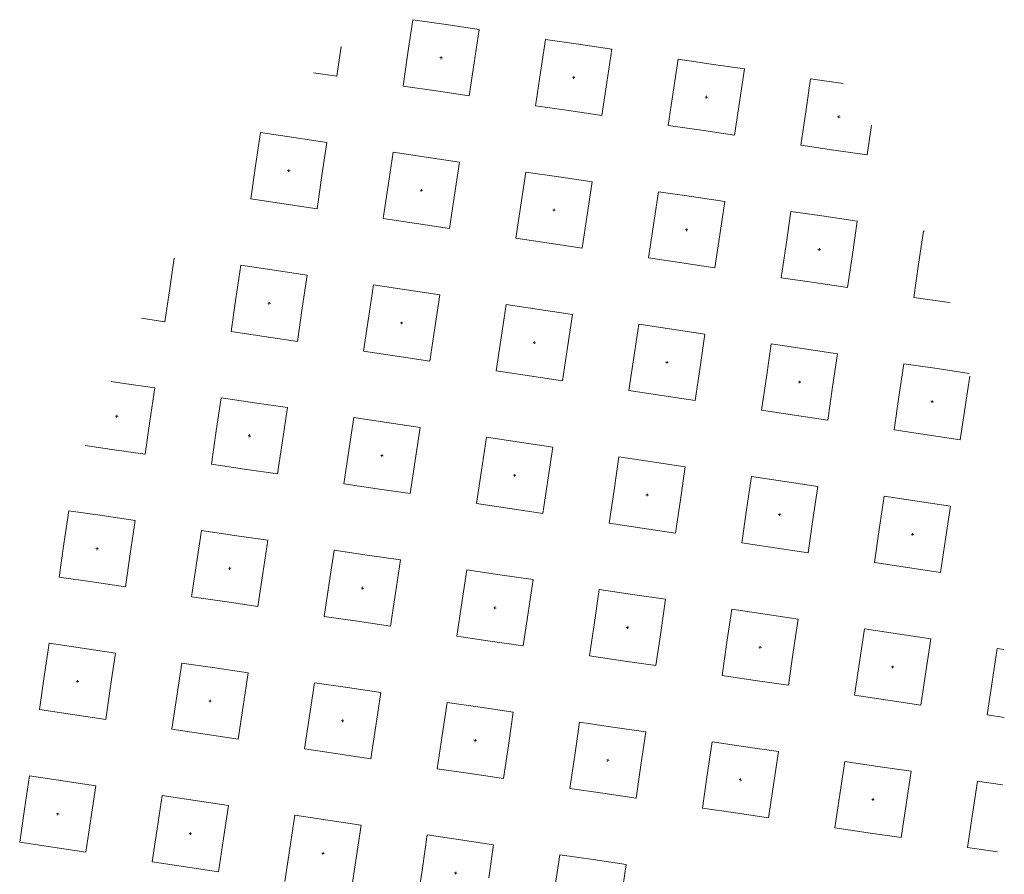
# Model space of a CAD drawing. Header units: metres. Extents: x 167072 to 168585, y 462393 to 462997.
# Tile 36 of 95: x 167589.63 to 167590.81, y 462583.61 to 462584.63. Entities that reach past the tile are written whole.
import ezdxf
from ezdxf.enums import TextEntityAlignment as Align

# ---------------------------------------------------------------- set-up
doc = ezdxf.new("R2010")
doc.units = ezdxf.units.M
doc.header["$LTSCALE"] = 0.2
doc.layers.get('0').update_dxf_attribs({"lineweight": 25})
doc.layers.add('N-WE-VH-VERHARDING_TEGEL_GRAS-S', color=70, linetype='Continuous', lineweight=13)
doc.styles.add('NLCS-ISO', font='NLCS-ISO.ttf')

# ---------------------------------------------------------------- blocks, each defined once
blk = doc.blocks.new('SVH-GRASTEGEL_STIP-SO')
for p, q in [((0.1556, 2.8244), (0.3556, 2.8244)), ((0.1556, 2.6244), (0.1556, 2.8244)), ((0.3556, 2.8244), (0.5556, 2.8244)), ((0.5556, 2.6244), (0.5556, 2.8244)), ((0.9556, 2.8244), (1.1556, 2.8244)), ((0.9556, 2.6244), (0.9556, 2.8244)), ((1.1556, 2.8244), (1.3556, 2.8244)), ((1.3556, 2.6244), (1.3556, 2.8244)), ((1.7556, 2.8244), (1.9556, 2.8244)), ((1.7556, 2.6244), (1.7556, 2.8244)), ((1.9556, 2.8244), (2.1556, 2.8244)), ((2.1556, 2.6244), (2.1556, 2.8244)), ((2.5556, 2.6244), (2.5556, 2.7854)), ((2.9556, 2.6244), (2.9556, 2.6878)), ((0.1556, 2.4244), (0.1556, 2.6244)), ((0.3481, 2.6244), (0.3556, 2.6244)), ((0.3481, 2.6244), (0.3556, 2.6244)), ((0.3556, 2.6319), (0.3556, 2.6244)), ((0.3556, 2.6319), (0.3556, 2.6244)), ((0.3556, 2.6244), (0.3556, 2.6169)), ((0.3556, 2.6244), (0.3631, 2.6244)), ((0.3556, 2.6244), (0.3556, 2.6169)), ((0.3556, 2.6244), (0.3631, 2.6244)), ((0.5556, 2.4244), (0.5556, 2.6244)), ((0.9556, 2.4244), (0.9556, 2.6244)), ((1.1481, 2.6244), (1.1556, 2.6244)), ((1.1481, 2.6244), (1.1556, 2.6244)), ((1.1556, 2.6319), (1.1556, 2.6244)), ((1.1556, 2.6319), (1.1556, 2.6244)), ((1.1556, 2.6244), (1.1556, 2.6169)), ((1.1556, 2.6244), (1.1631, 2.6244)), ((1.1556, 2.6244), (1.1556, 2.6169)), ((1.1556, 2.6244), (1.1631, 2.6244)), ((1.3556, 2.4244), (1.3556, 2.6244)), ((1.7556, 2.4244), (1.7556, 2.6244)), ((1.9481, 2.6244), (1.9556, 2.6244)), ((1.9481, 2.6244), (1.9556, 2.6244)), ((1.9556, 2.6319), (1.9556, 2.6244)), ((1.9556, 2.6319), (1.9556, 2.6244)), ((1.9556, 2.6244), (1.9556, 2.6169)), ((1.9556, 2.6244), (1.9631, 2.6244)), ((1.9556, 2.6244), (1.9556, 2.6169)), ((1.9556, 2.6244), (1.9631, 2.6244)), ((2.1556, 2.4244), (2.1556, 2.6244)), ((2.5556, 2.4244), (2.5556, 2.6244)), ((2.7481, 2.6244), (2.7556, 2.6244)), ((2.7481, 2.6244), (2.7556, 2.6244)), ((2.7556, 2.6319), (2.7556, 2.6244)), ((2.7556, 2.6319), (2.7556, 2.6244)), ((2.7556, 2.6244), (2.7556, 2.6169)), ((2.7556, 2.6244), (2.7631, 2.6244)), ((2.7556, 2.6244), (2.7556, 2.6169)), ((2.7556, 2.6244), (2.7631, 2.6244)), ((2.9556, 2.4244), (2.9556, 2.6244)), ((3.3556, 2.4244), (3.3556, 2.5648)), ((0.1556, 2.4244), (0.3556, 2.4244)), ((0.3556, 2.4244), (0.5556, 2.4244)), ((0.9556, 2.4244), (1.1556, 2.4244)), ((1.1556, 2.4244), (1.3556, 2.4244)), ((1.7556, 2.4244), (1.9556, 2.4244)), ((1.9556, 2.4244), (2.1556, 2.4244)), ((2.5556, 2.4244), (2.7556, 2.4244)), ((2.7556, 2.4244), (2.9556, 2.4244)), ((3.3556, 2.4244), (3.5556, 2.4244)), ((3.5556, 2.4244), (3.7387, 2.4244)), ((0.1556, 2.0244), (0.3556, 2.0244)), ((0.1556, 1.8244), (0.1556, 2.0244)), ((0.3556, 2.0244), (0.5556, 2.0244)), ((0.5556, 1.8244), (0.5556, 2.0244)), ((0.9556, 2.0244), (1.1556, 2.0244)), ((0.9556, 1.8244), (0.9556, 2.0244)), ((1.1556, 2.0244), (1.3556, 2.0244)), ((1.3556, 1.8244), (1.3556, 2.0244)), ((1.7556, 2.0244), (1.9556, 2.0244)), ((1.7556, 1.8244), (1.7556, 2.0244)), ((1.9556, 2.0244), (2.1556, 2.0244)), ((2.1556, 1.8244), (2.1556, 2.0244)), ((2.5556, 2.0244), (2.7556, 2.0244)), ((2.5556, 1.8244), (2.5556, 2.0244)), ((2.7556, 2.0244), (2.9556, 2.0244)), ((2.9556, 1.8244), (2.9556, 2.0244)), ((3.3556, 2.0244), (3.5556, 2.0244)), ((3.3556, 1.8244), (3.3556, 2.0244)), ((3.5556, 2.0244), (3.7556, 2.0244)), ((3.7556, 1.8244), (3.7556, 2.0244)), ((4.1556, 2.0244), (4.3556, 2.0244)), ((4.1556, 1.8244), (4.1556, 2.0244)), ((4.3556, 2.0244), (4.5556, 2.0244)), ((4.5556, 1.8244), (4.5556, 2.0244)), ((0.1556, 1.6244), (0.1556, 1.8244)), ((0.3481, 1.8244), (0.3556, 1.8244)), ((0.3481, 1.8244), (0.3556, 1.8244)), ((0.3556, 1.8319), (0.3556, 1.8244)), ((0.3556, 1.8319), (0.3556, 1.8244)), ((0.3556, 1.8244), (0.3556, 1.8169)), ((0.3556, 1.8244), (0.3631, 1.8244)), ((0.3556, 1.8244), (0.3556, 1.8169)), ((0.3556, 1.8244), (0.3631, 1.8244)), ((0.5556, 1.6244), (0.5556, 1.8244)), ((0.9556, 1.6244), (0.9556, 1.8244)), ((1.1481, 1.8244), (1.1556, 1.8244)), ((1.1481, 1.8244), (1.1556, 1.8244)), ((1.1556, 1.8319), (1.1556, 1.8244)), ((1.1556, 1.8319), (1.1556, 1.8244)), ((1.1556, 1.8244), (1.1556, 1.8169)), ((1.1556, 1.8244), (1.1631, 1.8244)), ((1.1556, 1.8244), (1.1556, 1.8169)), ((1.1556, 1.8244), (1.1631, 1.8244)), ((1.3556, 1.6244), (1.3556, 1.8244)), ((1.7556, 1.6244), (1.7556, 1.8244)), ((1.9481, 1.8244), (1.9556, 1.8244)), ((1.9481, 1.8244), (1.9556, 1.8244)), ((1.9556, 1.8319), (1.9556, 1.8244)), ((1.9556, 1.8319), (1.9556, 1.8244)), ((1.9556, 1.8244), (1.9556, 1.8169)), ((1.9556, 1.8244), (1.9631, 1.8244)), ((1.9556, 1.8244), (1.9556, 1.8169)), ((1.9556, 1.8244), (1.9631, 1.8244)), ((2.1556, 1.6244), (2.1556, 1.8244)), ((2.5556, 1.6244), (2.5556, 1.8244)), ((2.7481, 1.8244), (2.7556, 1.8244)), ((2.7481, 1.8244), (2.7556, 1.8244)), ((2.7556, 1.8319), (2.7556, 1.8244)), ((2.7556, 1.8319), (2.7556, 1.8244)), ((2.7556, 1.8244), (2.7556, 1.8169)), ((2.7556, 1.8244), (2.7631, 1.8244)), ((2.7556, 1.8244), (2.7556, 1.8169)), ((2.7556, 1.8244), (2.7631, 1.8244)), ((2.9556, 1.6244), (2.9556, 1.8244)), ((3.3556, 1.6244), (3.3556, 1.8244)), ((3.5481, 1.8244), (3.5556, 1.8244)), ((3.5481, 1.8244), (3.5556, 1.8244)), ((3.5556, 1.8319), (3.5556, 1.8244)), ((3.5556, 1.8319), (3.5556, 1.8244)), ((3.5556, 1.8244), (3.5556, 1.8169)), ((3.5556, 1.8244), (3.5631, 1.8244)), ((3.5556, 1.8244), (3.5556, 1.8169)), ((3.5556, 1.8244), (3.5631, 1.8244)), ((3.7556, 1.6244), (3.7556, 1.8244)), ((4.1556, 1.6244), (4.1556, 1.8244)), ((4.3481, 1.8244), (4.3556, 1.8244)), ((4.3481, 1.8244), (4.3556, 1.8244)), ((4.3556, 1.8319), (4.3556, 1.8244)), ((4.3556, 1.8319), (4.3556, 1.8244)), ((4.3556, 1.8244), (4.3556, 1.8169)), ((4.3556, 1.8244), (4.3631, 1.8244)), ((4.3556, 1.8244), (4.3556, 1.8169)), ((4.3556, 1.8244), (4.3631, 1.8244)), ((4.5556, 1.6244), (4.5556, 1.8244)), ((4.9556, 1.6244), (4.9556, 1.7655)), ((0.1556, 1.6244), (0.3556, 1.6244)), ((0.3556, 1.6244), (0.5556, 1.6244)), ((0.9556, 1.6244), (1.1556, 1.6244)), ((1.1556, 1.6244), (1.3556, 1.6244)), ((1.7556, 1.6244), (1.9556, 1.6244)), ((1.9556, 1.6244), (2.1556, 1.6244)), ((2.5556, 1.6244), (2.7556, 1.6244)), ((2.7556, 1.6244), (2.9556, 1.6244)), ((3.3556, 1.6244), (3.5556, 1.6244)), ((3.5556, 1.6244), (3.7556, 1.6244)), ((4.1556, 1.6244), (4.3556, 1.6244)), ((4.3556, 1.6244), (4.5556, 1.6244)), ((4.9556, 1.6244), (5.1344, 1.6244)), ((0.1556, 1.2244), (0.3556, 1.2244)), ((0.3556, 1.2244), (0.5556, 1.2244)), ((0.5556, 1.0244), (0.5556, 1.2244)), ((0.9556, 1.2244), (1.1556, 1.2244)), ((0.9556, 1.0244), (0.9556, 1.2244)), ((1.1556, 1.2244), (1.3556, 1.2244)), ((1.3556, 1.0244), (1.3556, 1.2244)), ((1.7556, 1.2244), (1.9556, 1.2244)), ((1.7556, 1.0244), (1.7556, 1.2244)), ((1.9556, 1.2244), (2.1556, 1.2244)), ((2.1556, 1.0244), (2.1556, 1.2244)), ((2.5556, 1.2244), (2.7556, 1.2244)), ((2.5556, 1.0244), (2.5556, 1.2244)), ((2.7556, 1.2244), (2.9556, 1.2244)), ((2.9556, 1.0244), (2.9556, 1.2244)), ((3.3556, 1.2244), (3.5556, 1.2244)), ((3.3556, 1.0244), (3.3556, 1.2244)), ((3.5556, 1.2244), (3.7556, 1.2244)), ((3.7556, 1.0244), (3.7556, 1.2244)), ((4.1556, 1.2244), (4.3556, 1.2244)), ((4.1556, 1.0244), (4.1556, 1.2244)), ((4.3556, 1.2244), (4.5556, 1.2244)), ((4.5556, 1.0244), (4.5556, 1.2244)), ((4.9556, 1.2244), (5.1556, 1.2244)), ((4.9556, 1.0244), (4.9556, 1.2244)), ((5.1556, 1.2244), (5.3556, 1.2244)), ((5.3556, 1.0244), (5.3556, 1.2244)), ((0.3481, 1.0244), (0.3556, 1.0244)), ((0.3481, 1.0244), (0.3556, 1.0244)), ((0.3556, 1.0319), (0.3556, 1.0244)), ((0.3556, 1.0319), (0.3556, 1.0244)), ((0.3556, 1.0244), (0.3556, 1.0169)), ((0.3556, 1.0244), (0.3631, 1.0244)), ((0.3556, 1.0244), (0.3556, 1.0169)), ((0.3556, 1.0244), (0.3631, 1.0244)), ((0.5556, 0.8244), (0.5556, 1.0244)), ((0.9556, 0.8244), (0.9556, 1.0244)), ((1.1481, 1.0244), (1.1556, 1.0244)), ((1.1481, 1.0244), (1.1556, 1.0244)), ((1.1556, 1.0319), (1.1556, 1.0244)), ((1.1556, 1.0319), (1.1556, 1.0244)), ((1.1556, 1.0244), (1.1556, 1.0169)), ((1.1556, 1.0244), (1.1631, 1.0244)), ((1.1556, 1.0244), (1.1556, 1.0169)), ((1.1556, 1.0244), (1.1631, 1.0244)), ((1.3556, 0.8244), (1.3556, 1.0244)), ((1.7556, 0.8244), (1.7556, 1.0244)), ((1.9481, 1.0244), (1.9556, 1.0244)), ((1.9481, 1.0244), (1.9556, 1.0244)), ((1.9556, 1.0319), (1.9556, 1.0244)), ((1.9556, 1.0319), (1.9556, 1.0244)), ((1.9556, 1.0244), (1.9556, 1.0169)), ((1.9556, 1.0244), (1.9631, 1.0244)), ((1.9556, 1.0244), (1.9556, 1.0169)), ((1.9556, 1.0244), (1.9631, 1.0244)), ((2.1556, 0.8244), (2.1556, 1.0244)), ((2.5556, 0.8244), (2.5556, 1.0244)), ((2.7481, 1.0244), (2.7556, 1.0244)), ((2.7481, 1.0244), (2.7556, 1.0244)), ((2.7556, 1.0319), (2.7556, 1.0244)), ((2.7556, 1.0319), (2.7556, 1.0244)), ((2.7556, 1.0244), (2.7556, 1.0169)), ((2.7556, 1.0244), (2.7631, 1.0244)), ((2.7556, 1.0244), (2.7556, 1.0169)), ((2.7556, 1.0244), (2.7631, 1.0244)), ((2.9556, 0.8244), (2.9556, 1.0244)), ((3.3556, 0.8244), (3.3556, 1.0244)), ((3.5481, 1.0244), (3.5556, 1.0244)), ((3.5481, 1.0244), (3.5556, 1.0244)), ((3.5556, 1.0319), (3.5556, 1.0244)), ((3.5556, 1.0319), (3.5556, 1.0244)), ((3.5556, 1.0244), (3.5556, 1.0169)), ((3.5556, 1.0244), (3.5631, 1.0244)), ((3.5556, 1.0244), (3.5556, 1.0169)), ((3.5556, 1.0244), (3.5631, 1.0244)), ((3.7556, 0.8244), (3.7556, 1.0244)), ((4.1556, 0.8244), (4.1556, 1.0244)), ((4.3481, 1.0244), (4.3556, 1.0244)), ((4.3481, 1.0244), (4.3556, 1.0244)), ((4.3556, 1.0319), (4.3556, 1.0244)), ((4.3556, 1.0319), (4.3556, 1.0244)), ((4.3556, 1.0244), (4.3556, 1.0169)), ((4.3556, 1.0244), (4.3631, 1.0244)), ((4.3556, 1.0244), (4.3556, 1.0169)), ((4.3556, 1.0244), (4.3631, 1.0244)), ((4.5556, 0.8244), (4.5556, 1.0244)), ((4.9556, 0.8244), (4.9556, 1.0244)), ((5.1481, 1.0244), (5.1556, 1.0244)), ((5.1481, 1.0244), (5.1556, 1.0244)), ((5.1556, 1.0319), (5.1556, 1.0244)), ((5.1556, 1.0319), (5.1556, 1.0244)), ((5.1556, 1.0244), (5.1556, 1.0169)), ((5.1556, 1.0244), (5.1631, 1.0244)), ((5.1556, 1.0244), (5.1556, 1.0169)), ((5.1556, 1.0244), (5.1631, 1.0244)), ((5.3556, 0.8244), (5.3556, 1.0244)), ((0.1556, 0.8244), (0.3556, 0.8244)), ((0.3556, 0.8244), (0.5556, 0.8244)), ((0.9556, 0.8244), (1.1556, 0.8244)), ((1.1556, 0.8244), (1.3556, 0.8244)), ((1.7556, 0.8244), (1.9556, 0.8244)), ((1.9556, 0.8244), (2.1556, 0.8244)), ((2.5556, 0.8244), (2.7556, 0.8244)), ((2.7556, 0.8244), (2.9556, 0.8244)), ((3.3556, 0.8244), (3.5556, 0.8244)), ((3.5556, 0.8244), (3.7556, 0.8244)), ((4.1556, 0.8244), (4.3556, 0.8244)), ((4.3556, 0.8244), (4.5556, 0.8244)), ((4.9556, 0.8244), (5.1556, 0.8244)), ((5.1556, 0.8244), (5.3556, 0.8244)), ((0.1556, 0.4244), (0.3556, 0.4244)), ((0.3556, 0.4244), (0.5556, 0.4244)), ((0.5556, 0.2244), (0.5556, 0.4244)), ((0.9556, 0.4244), (1.1556, 0.4244)), ((0.9556, 0.2244), (0.9556, 0.4244)), ((1.1556, 0.4244), (1.3556, 0.4244)), ((1.3556, 0.2244), (1.3556, 0.4244)), ((1.7556, 0.4244), (1.9556, 0.4244)), ((1.7556, 0.2244), (1.7556, 0.4244)), ((1.9556, 0.4244), (2.1556, 0.4244)), ((2.1556, 0.2244), (2.1556, 0.4244)), ((2.5556, 0.4244), (2.7556, 0.4244)), ((2.5556, 0.2244), (2.5556, 0.4244)), ((2.7556, 0.4244), (2.9556, 0.4244)), ((2.9556, 0.2244), (2.9556, 0.4244)), ((3.3556, 0.4244), (3.5556, 0.4244)), ((3.3556, 0.2244), (3.3556, 0.4244)), ((3.5556, 0.4244), (3.7556, 0.4244)), ((3.7556, 0.2244), (3.7556, 0.4244)), ((4.1556, 0.4244), (4.3556, 0.4244)), ((4.1556, 0.2244), (4.1556, 0.4244)), ((4.3556, 0.4244), (4.5556, 0.4244)), ((4.5556, 0.2244), (4.5556, 0.4244)), ((4.9556, 0.4244), (5.1556, 0.4244)), ((4.9556, 0.2244), (4.9556, 0.4244)), ((5.1556, 0.4244), (5.3556, 0.4244)), ((5.3556, 0.2244), (5.3556, 0.4244)), ((0.3481, 0.2244), (0.3556, 0.2244)), ((0.3481, 0.2244), (0.3556, 0.2244)), ((0.3556, 0.2319), (0.3556, 0.2244)), ((0.3556, 0.2319), (0.3556, 0.2244)), ((0.3556, 0.2244), (0.3556, 0.2169)), ((0.3556, 0.2244), (0.3631, 0.2244)), ((0.3556, 0.2244), (0.3556, 0.2169)), ((0.3556, 0.2244), (0.3631, 0.2244)), ((0.5556, 0.0244), (0.5556, 0.2244)), ((0.9556, 0.0244), (0.9556, 0.2244)), ((1.1481, 0.2244), (1.1556, 0.2244)), ((1.1481, 0.2244), (1.1556, 0.2244)), ((1.1556, 0.2319), (1.1556, 0.2244)), ((1.1556, 0.2319), (1.1556, 0.2244)), ((1.1556, 0.2244), (1.1556, 0.2169)), ((1.1556, 0.2244), (1.1631, 0.2244)), ((1.1556, 0.2244), (1.1556, 0.2169)), ((1.1556, 0.2244), (1.1631, 0.2244)), ((1.3556, 0.0244), (1.3556, 0.2244)), ((1.7556, 0.0244), (1.7556, 0.2244)), ((1.9481, 0.2244), (1.9556, 0.2244)), ((1.9481, 0.2244), (1.9556, 0.2244)), ((1.9556, 0.2319), (1.9556, 0.2244)), ((1.9556, 0.2319), (1.9556, 0.2244)), ((1.9556, 0.2244), (1.9556, 0.2169)), ((1.9556, 0.2244), (1.9631, 0.2244)), ((1.9556, 0.2244), (1.9556, 0.2169)), ((1.9556, 0.2244), (1.9631, 0.2244)), ((2.1556, 0.0244), (2.1556, 0.2244)), ((2.5556, 0.0244), (2.5556, 0.2244)), ((2.7481, 0.2244), (2.7556, 0.2244)), ((2.7481, 0.2244), (2.7556, 0.2244)), ((2.7556, 0.2319), (2.7556, 0.2244)), ((2.7556, 0.2319), (2.7556, 0.2244)), ((2.7556, 0.2244), (2.7556, 0.2169)), ((2.7556, 0.2244), (2.7631, 0.2244)), ((2.7556, 0.2244), (2.7556, 0.2169)), ((2.7556, 0.2244), (2.7631, 0.2244)), ((2.9556, 0.0244), (2.9556, 0.2244)), ((3.3556, 0.0244), (3.3556, 0.2244)), ((3.5481, 0.2244), (3.5556, 0.2244)), ((3.5481, 0.2244), (3.5556, 0.2244)), ((3.5556, 0.2319), (3.5556, 0.2244)), ((3.5556, 0.2319), (3.5556, 0.2244)), ((3.5556, 0.2244), (3.5556, 0.2169)), ((3.5556, 0.2244), (3.5631, 0.2244)), ((3.5556, 0.2244), (3.5556, 0.2169)), ((3.5556, 0.2244), (3.5631, 0.2244)), ((3.7556, 0.0244), (3.7556, 0.2244)), ((4.1556, 0.0244), (4.1556, 0.2244)), ((4.3481, 0.2244), (4.3556, 0.2244)), ((4.3481, 0.2244), (4.3556, 0.2244)), ((4.3556, 0.2319), (4.3556, 0.2244)), ((4.3556, 0.2319), (4.3556, 0.2244)), ((4.3556, 0.2244), (4.3556, 0.2169)), ((4.3556, 0.2244), (4.3631, 0.2244)), ((4.3556, 0.2244), (4.3556, 0.2169)), ((4.3556, 0.2244), (4.3631, 0.2244)), ((4.5556, 0.0244), (4.5556, 0.2244)), ((4.9556, 0.0244), (4.9556, 0.2244)), ((5.1481, 0.2244), (5.1556, 0.2244)), ((5.1481, 0.2244), (5.1556, 0.2244)), ((5.1556, 0.2319), (5.1556, 0.2244)), ((5.1556, 0.2319), (5.1556, 0.2244)), ((5.1556, 0.2244), (5.1556, 0.2169)), ((5.1556, 0.2244), (5.1631, 0.2244)), ((5.1556, 0.2244), (5.1556, 0.2169)), ((5.1556, 0.2244), (5.1631, 0.2244)), ((5.3556, 0.0244), (5.3556, 0.2244)), ((0.3556, 0.0244), (0.5556, 0.0244)), ((0.9556, 0.0244), (1.1556, 0.0244)), ((1.1556, 0.0244), (1.3556, 0.0244)), ((1.7556, 0.0244), (1.9556, 0.0244)), ((1.9556, 0.0244), (2.1556, 0.0244)), ((2.5556, 0.0244), (2.7556, 0.0244)), ((2.7556, 0.0244), (2.9556, 0.0244)), ((3.3556, 0.0244), (3.5556, 0.0244)), ((3.5556, 0.0244), (3.7556, 0.0244)), ((4.1556, 0.0244), (4.3556, 0.0244)), ((4.3556, 0.0244), (4.5556, 0.0244)), ((4.9556, 0.0244), (5.1556, 0.0244)), ((5.1556, 0.0244), (5.3556, 0.0244)), ((0.3556, -0.3756), (0.5556, -0.3756)), ((0.5556, -0.5756), (0.5556, -0.3756)), ((0.9556, -0.3756), (1.1556, -0.3756)), ((0.9556, -0.5756), (0.9556, -0.3756)), ((1.1556, -0.3756), (1.3556, -0.3756)), ((1.3556, -0.5756), (1.3556, -0.3756)), ((1.7556, -0.3756), (1.9556, -0.3756)), ((1.7556, -0.5756), (1.7556, -0.3756)), ((1.9556, -0.3756), (2.1556, -0.3756)), ((2.1556, -0.5756), (2.1556, -0.3756)), ((2.5556, -0.3756), (2.7556, -0.3756)), ((2.5556, -0.5756), (2.5556, -0.3756)), ((2.7556, -0.3756), (2.9556, -0.3756)), ((2.9556, -0.5756), (2.9556, -0.3756)), ((3.3556, -0.3756), (3.5556, -0.3756)), ((3.3556, -0.5756), (3.3556, -0.3756)), ((3.5556, -0.3756), (3.7556, -0.3756)), ((3.7556, -0.5756), (3.7556, -0.3756)), ((4.1556, -0.3756), (4.3556, -0.3756)), ((4.1556, -0.5756), (4.1556, -0.3756)), ((4.3556, -0.3756), (4.5556, -0.3756)), ((4.5556, -0.5756), (4.5556, -0.3756)), ((4.9556, -0.3756), (5.1556, -0.3756)), ((4.9556, -0.5756), (4.9556, -0.3756)), ((5.1556, -0.3756), (5.3556, -0.3756)), ((5.3556, -0.5756), (5.3556, -0.3756)), ((0.5556, -0.7756), (0.5556, -0.5756)), ((0.9556, -0.7756), (0.9556, -0.5756)), ((1.1481, -0.5756), (1.1556, -0.5756)), ((1.1481, -0.5756), (1.1556, -0.5756)), ((1.1556, -0.5681), (1.1556, -0.5756)), ((1.1556, -0.5681), (1.1556, -0.5756)), ((1.1556, -0.5756), (1.1556, -0.5831)), ((1.1556, -0.5756), (1.1631, -0.5756)), ((1.1556, -0.5756), (1.1556, -0.5831)), ((1.1556, -0.5756), (1.1631, -0.5756)), ((1.3556, -0.7756), (1.3556, -0.5756)), ((1.7556, -0.7756), (1.7556, -0.5756)), ((1.9481, -0.5756), (1.9556, -0.5756)), ((1.9481, -0.5756), (1.9556, -0.5756)), ((1.9556, -0.5681), (1.9556, -0.5756)), ((1.9556, -0.5681), (1.9556, -0.5756)), ((1.9556, -0.5756), (1.9556, -0.5831)), ((1.9556, -0.5756), (1.9631, -0.5756)), ((1.9556, -0.5756), (1.9556, -0.5831)), ((1.9556, -0.5756), (1.9631, -0.5756)), ((2.1556, -0.7756), (2.1556, -0.5756)), ((2.5556, -0.7756), (2.5556, -0.5756)), ((2.7481, -0.5756), (2.7556, -0.5756)), ((2.7481, -0.5756), (2.7556, -0.5756)), ((2.7556, -0.5681), (2.7556, -0.5756)), ((2.7556, -0.5681), (2.7556, -0.5756)), ((2.7556, -0.5756), (2.7556, -0.5831)), ((2.7556, -0.5756), (2.7631, -0.5756)), ((2.7556, -0.5756), (2.7556, -0.5831)), ((2.7556, -0.5756), (2.7631, -0.5756)), ((2.9556, -0.7756), (2.9556, -0.5756)), ((3.3556, -0.7756), (3.3556, -0.5756)), ((3.5481, -0.5756), (3.5556, -0.5756)), ((3.5481, -0.5756), (3.5556, -0.5756)), ((3.5556, -0.5681), (3.5556, -0.5756)), ((3.5556, -0.5681), (3.5556, -0.5756)), ((3.5556, -0.5756), (3.5556, -0.5831)), ((3.5556, -0.5756), (3.5631, -0.5756)), ((3.5556, -0.5756), (3.5556, -0.5831)), ((3.5556, -0.5756), (3.5631, -0.5756)), ((3.7556, -0.7756), (3.7556, -0.5756)), ((4.1556, -0.7756), (4.1556, -0.5756)), ((4.3481, -0.5756), (4.3556, -0.5756)), ((4.3481, -0.5756), (4.3556, -0.5756)), ((4.3556, -0.5681), (4.3556, -0.5756)), ((4.3556, -0.5681), (4.3556, -0.5756)), ((4.3556, -0.5756), (4.3556, -0.5831)), ((4.3556, -0.5756), (4.3631, -0.5756)), ((4.3556, -0.5756), (4.3556, -0.5831)), ((4.3556, -0.5756), (4.3631, -0.5756)), ((4.5556, -0.7756), (4.5556, -0.5756)), ((4.9556, -0.7756), (4.9556, -0.5756)), ((5.1481, -0.5756), (5.1556, -0.5756)), ((5.1481, -0.5756), (5.1556, -0.5756)), ((5.1556, -0.5681), (5.1556, -0.5756)), ((5.1556, -0.5681), (5.1556, -0.5756)), ((5.1556, -0.5756), (5.1556, -0.5831)), ((5.1556, -0.5756), (5.1631, -0.5756)), ((5.1556, -0.5756), (5.1556, -0.5831)), ((5.1556, -0.5756), (5.1631, -0.5756)), ((5.3556, -0.7756), (5.3556, -0.5756)), ((0.3556, -0.7756), (0.5556, -0.7756)), ((0.9556, -0.7756), (1.1556, -0.7756)), ((1.1556, -0.7756), (1.3556, -0.7756)), ((1.7556, -0.7756), (1.9556, -0.7756)), ((1.9556, -0.7756), (2.1556, -0.7756)), ((2.5556, -0.7756), (2.7556, -0.7756)), ((2.7556, -0.7756), (2.9556, -0.7756)), ((3.3556, -0.7756), (3.5556, -0.7756)), ((3.5556, -0.7756), (3.7556, -0.7756)), ((4.1556, -0.7756), (4.3556, -0.7756)), ((4.3556, -0.7756), (4.5556, -0.7756)), ((4.9556, -0.7756), (5.1556, -0.7756)), ((5.1556, -0.7756), (5.3556, -0.7756)), ((0.9556, -1.1756), (1.1556, -1.1756)), ((0.9556, -1.3756), (0.9556, -1.1756)), ((1.1556, -1.1756), (1.3556, -1.1756)), ((1.3556, -1.3756), (1.3556, -1.1756)), ((1.7556, -1.1756), (1.9556, -1.1756)), ((1.7556, -1.3756), (1.7556, -1.1756)), ((1.9556, -1.1756), (2.1556, -1.1756)), ((2.1556, -1.3756), (2.1556, -1.1756)), ((2.5556, -1.1756), (2.7556, -1.1756)), ((2.5556, -1.3756), (2.5556, -1.1756)), ((2.7556, -1.1756), (2.9556, -1.1756)), ((2.9556, -1.3756), (2.9556, -1.1756)), ((3.3556, -1.1756), (3.5556, -1.1756)), ((3.3556, -1.3756), (3.3556, -1.1756)), ((3.5556, -1.1756), (3.7556, -1.1756)), ((3.7556, -1.3756), (3.7556, -1.1756)), ((4.1556, -1.1756), (4.3556, -1.1756)), ((4.1556, -1.3756), (4.1556, -1.1756)), ((4.3556, -1.1756), (4.5556, -1.1756)), ((4.5556, -1.3756), (4.5556, -1.1756)), ((4.9556, -1.1756), (5.1556, -1.1756)), ((4.9556, -1.3756), (4.9556, -1.1756)), ((5.1556, -1.1756), (5.3556, -1.1756)), ((5.3556, -1.3721), (5.3556, -1.1756)), ((0.9556, -1.5756), (0.9556, -1.3756)), ((1.1481, -1.3756), (1.1556, -1.3756)), ((1.1481, -1.3756), (1.1556, -1.3756)), ((1.1556, -1.3681), (1.1556, -1.3756)), ((1.1556, -1.3681), (1.1556, -1.3756)), ((1.1556, -1.3756), (1.1556, -1.3831)), ((1.1556, -1.3756), (1.1631, -1.3756)), ((1.1556, -1.3756), (1.1556, -1.3831)), ((1.1556, -1.3756), (1.1631, -1.3756)), ((1.3556, -1.5756), (1.3556, -1.3756)), ((1.7556, -1.5756), (1.7556, -1.3756)), ((1.9481, -1.3756), (1.9556, -1.3756)), ((1.9481, -1.3756), (1.9556, -1.3756)), ((1.9556, -1.3681), (1.9556, -1.3756)), ((1.9556, -1.3681), (1.9556, -1.3756)), ((1.9556, -1.3756), (1.9556, -1.3831)), ((1.9556, -1.3756), (1.9631, -1.3756)), ((1.9556, -1.3756), (1.9556, -1.3831)), ((1.9556, -1.3756), (1.9631, -1.3756)), ((2.1556, -1.5756), (2.1556, -1.3756)), ((2.5556, -1.5756), (2.5556, -1.3756)), ((2.7481, -1.3756), (2.7556, -1.3756)), ((2.7481, -1.3756), (2.7556, -1.3756)), ((2.7556, -1.3681), (2.7556, -1.3756)), ((2.7556, -1.3681), (2.7556, -1.3756)), ((2.7556, -1.3756), (2.7556, -1.3831)), ((2.7556, -1.3756), (2.7631, -1.3756)), ((2.7556, -1.3756), (2.7556, -1.3831)), ((2.7556, -1.3756), (2.7631, -1.3756)), ((2.9556, -1.5756), (2.9556, -1.3756)), ((3.3556, -1.5756), (3.3556, -1.3756)), ((3.5481, -1.3756), (3.5556, -1.3756)), ((3.5481, -1.3756), (3.5556, -1.3756)), ((3.5556, -1.3681), (3.5556, -1.3756)), ((3.5556, -1.3681), (3.5556, -1.3756)), ((3.5556, -1.3756), (3.5556, -1.3831)), ((3.5556, -1.3756), (3.5631, -1.3756)), ((3.5556, -1.3756), (3.5556, -1.3831)), ((3.5556, -1.3756), (3.5631, -1.3756)), ((3.7556, -1.5756), (3.7556, -1.3756)), ((4.1556, -1.5756), (4.1556, -1.3756)), ((4.3481, -1.3756), (4.3556, -1.3756)), ((4.3481, -1.3756), (4.3556, -1.3756)), ((4.3556, -1.3681), (4.3556, -1.3756)), ((4.3556, -1.3681), (4.3556, -1.3756)), ((4.3556, -1.3756), (4.3556, -1.3831)), ((4.3556, -1.3756), (4.3631, -1.3756)), ((4.3556, -1.3756), (4.3556, -1.3831)), ((4.3556, -1.3756), (4.3631, -1.3756)), ((4.5556, -1.5756), (4.5556, -1.3756)), ((4.9556, -1.5756), (4.9556, -1.3756)), ((5.1481, -1.3756), (5.1556, -1.3756)), ((5.1481, -1.3756), (5.1556, -1.3756)), ((5.1556, -1.3681), (5.1556, -1.3756)), ((5.1556, -1.3681), (5.1556, -1.3756)), ((5.1556, -1.3756), (5.1556, -1.3831)), ((5.1556, -1.3756), (5.1631, -1.3756)), ((5.1556, -1.3756), (5.1556, -1.3831)), ((5.1556, -1.3756), (5.1631, -1.3756)), ((0.9556, -1.5756), (1.1556, -1.5756)), ((1.1556, -1.5756), (1.3556, -1.5756)), ((1.7556, -1.5756), (1.9556, -1.5756)), ((1.9556, -1.5756), (2.1556, -1.5756)), ((2.5556, -1.5756), (2.7556, -1.5756)), ((2.7556, -1.5756), (2.9556, -1.5756)), ((3.3556, -1.5756), (3.5556, -1.5756)), ((3.5556, -1.5756), (3.7556, -1.5756)), ((4.1556, -1.5756), (4.3556, -1.5756)), ((4.3556, -1.5756), (4.5556, -1.5756)), ((4.9556, -1.5756), (5.1344, -1.5756)), ((0.9556, -1.9756), (1.1556, -1.9756)), ((0.9556, -2.1756), (0.9556, -1.9756)), ((1.1556, -1.9756), (1.3556, -1.9756)), ((1.3556, -2.1756), (1.3556, -1.9756)), ((1.7556, -1.9756), (1.9556, -1.9756)), ((1.7556, -2.1756), (1.7556, -1.9756)), ((1.9556, -1.9756), (2.1556, -1.9756)), ((2.1556, -2.1756), (2.1556, -1.9756)), ((2.5556, -1.9756), (2.7556, -1.9756)), ((2.5556, -2.1756), (2.5556, -1.9756)), ((2.7556, -1.9756), (2.9556, -1.9756)), ((2.9556, -2.1756), (2.9556, -1.9756)), ((3.3556, -1.9756), (3.5556, -1.9756)), ((3.3556, -2.1756), (3.3556, -1.9756)), ((3.5556, -1.9756), (3.7556, -1.9756)), ((3.7556, -2.1756), (3.7556, -1.9756)), ((4.1556, -1.9756), (4.3556, -1.9756)), ((4.1556, -2.1756), (4.1556, -1.9756)), ((4.3556, -1.9756), (4.5556, -1.9756)), ((4.5556, -1.9822), (4.5556, -1.9756)), ((1.1556, -2.1681), (1.1556, -2.1756)), ((1.1556, -2.1681), (1.1556, -2.1756)), ((1.9556, -2.1681), (1.9556, -2.1756)), ((1.9556, -2.1681), (1.9556, -2.1756)), ((2.7556, -2.1681), (2.7556, -2.1756)), ((2.7556, -2.1681), (2.7556, -2.1756)), ((3.5556, -2.1681), (3.5556, -2.1756)), ((3.5556, -2.1681), (3.5556, -2.1756)), ((0.9556, -2.3756), (0.9556, -2.1756)), ((1.1481, -2.1756), (1.1556, -2.1756)), ((1.1481, -2.1756), (1.1556, -2.1756)), ((1.1556, -2.1756), (1.1556, -2.1831)), ((1.1556, -2.1756), (1.1631, -2.1756)), ((1.1556, -2.1756), (1.1556, -2.1831)), ((1.1556, -2.1756), (1.1631, -2.1756)), ((1.3556, -2.3756), (1.3556, -2.1756)), ((1.7556, -2.3756), (1.7556, -2.1756)), ((1.9481, -2.1756), (1.9556, -2.1756)), ((1.9481, -2.1756), (1.9556, -2.1756)), ((1.9556, -2.1756), (1.9556, -2.1831)), ((1.9556, -2.1756), (1.9631, -2.1756)), ((1.9556, -2.1756), (1.9556, -2.1831)), ((1.9556, -2.1756), (1.9631, -2.1756)), ((2.1556, -2.3756), (2.1556, -2.1756)), ((2.5556, -2.3756), (2.5556, -2.1756)), ((2.7481, -2.1756), (2.7556, -2.1756)), ((2.7481, -2.1756), (2.7556, -2.1756)), ((2.7556, -2.1756), (2.7556, -2.1831)), ((2.7556, -2.1756), (2.7631, -2.1756)), ((2.7556, -2.1756), (2.7556, -2.1831)), ((2.7556, -2.1756), (2.7631, -2.1756)), ((2.9556, -2.3756), (2.9556, -2.1756)), ((3.3556, -2.3756), (3.3556, -2.1756)), ((3.5481, -2.1756), (3.5556, -2.1756)), ((3.5481, -2.1756), (3.5556, -2.1756)), ((3.5556, -2.1756), (3.5556, -2.1831)), ((3.5556, -2.1756), (3.5631, -2.1756)), ((3.5556, -2.1756), (3.5556, -2.1831)), ((3.5556, -2.1756), (3.5631, -2.1756)), ((3.7556, -2.3692), (3.7556, -2.1756)), ((4.1556, -2.1948), (4.1556, -2.1756)), ((0.9556, -2.3756), (1.1556, -2.3756)), ((1.1556, -2.3756), (1.3556, -2.3756)), ((1.7556, -2.3756), (1.9556, -2.3756)), ((1.9556, -2.3756), (2.1556, -2.3756)), ((2.5556, -2.3756), (2.7556, -2.3756)), ((2.7556, -2.3756), (2.9556, -2.3756)), ((3.3556, -2.3756), (3.5556, -2.3756)), ((3.5556, -2.3756), (3.7387, -2.3756)), ((0.9556, -2.7756), (1.1556, -2.7756)), ((0.9556, -2.9555), (0.9556, -2.7756)), ((1.1556, -2.7756), (1.3556, -2.7756)), ((1.3556, -2.9275), (1.3556, -2.7756)), ((1.7556, -2.7756), (1.9556, -2.7756)), ((1.7556, -2.8785), (1.7556, -2.7756)), ((1.9556, -2.7756), (2.1556, -2.7756)), ((2.1556, -2.8155), (2.1556, -2.7756))]:
    blk.add_line(p, q)
at = {"style": 'NLCS-ISO'}
blk.add_attdef('KLEUR', text='', height=1.8, dxfattribs=at).set_placement((7.6547, 0), align=Align.MIDDLE_LEFT)
at = {"style": 'NLCS-ISO', "flags": 1}
blk.add_attdef('FUNCTIE', text='', height=1.8, dxfattribs=at).set_placement((0.116, -3.5848), align=Align.MIDDLE_CENTER)

msp = doc.modelspace()

# ---------------------------------------------------------------- block references
at = {"layer": 'N-WE-VH-VERHARDING_TEGEL_GRAS-S', "xscale": 0.1999999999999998, "yscale": 0.1999999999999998, "zscale": 0.1999999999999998, "rotation": 81.55339690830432}
msp.add_blockref('SVH-GRASTEGEL_STIP-SO', (167590.1882, 462583.5312), dxfattribs=at)

doc.saveas('drawing.dxf')
